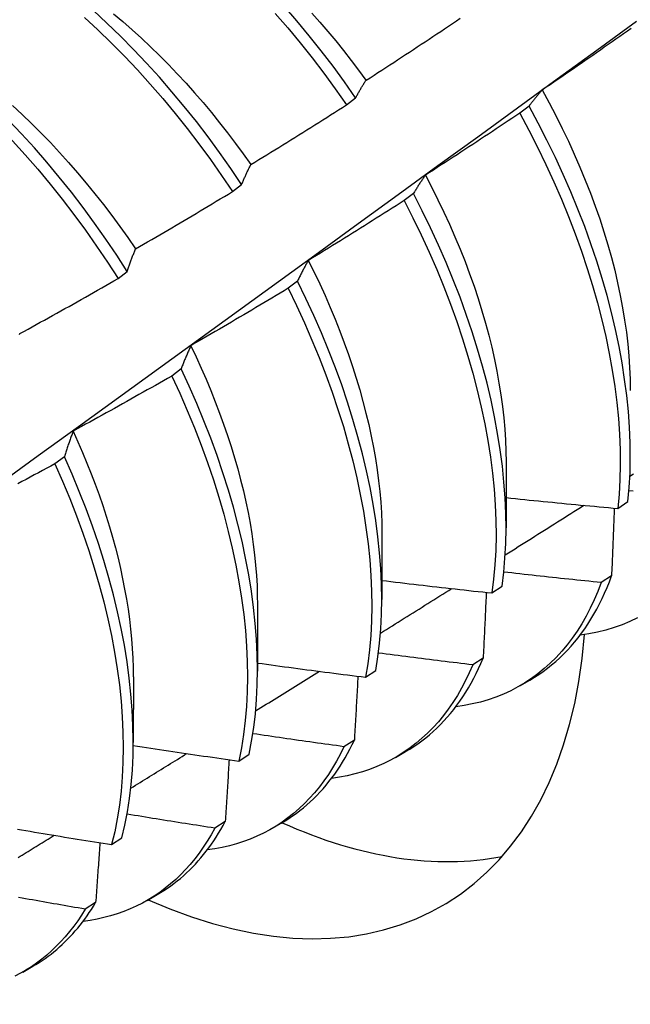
# Model space of a CAD drawing. Header units: inches. Extents: x 8.8 to 84.2, y 6.4 to 55.5.
# Tile 42 of 53: x 76.252 to 76.423, y 29.06 to 29.336. Entities that reach past the tile are written whole.
import ezdxf

# ---------------------------------------------------------------- set-up
doc = ezdxf.new("R2010")
doc.units = ezdxf.units.IN
doc.header["$MEASUREMENT"] = 0
doc.layers.add('Visible Edges(ANSI)', color=7, linetype='Continuous', lineweight=25)

msp = doc.modelspace()

# ---------------------------------------------------------------- linework, layer by layer
at = {"layer": 'Visible Edges(ANSI)'}
for p, q in [((76.34377, 29.31192), (76.34635, 29.31388)), ((76.39492, 29.31159), (76.39231, 29.30961)), ((76.31183, 29.28763), (76.31441, 29.28959)), ((76.36253, 29.28707), (76.35991, 29.28509)), ((76.2798, 29.26327), (76.28239, 29.26524)), ((76.33005, 29.26253), (76.32742, 29.26054)), ((76.29747, 29.23796), (76.29483, 29.23597)), ((76.26479, 29.21337), (76.26214, 29.21139)), ((76.38849, 29.21186), (76.38846, 29.19342)), ((76.41976, 29.19889), (76.4226, 29.20081)), ((76.35369, 29.19182), (76.35366, 29.17338)), ((76.418, 29.18), (76.4151, 29.17813)), ((76.3845, 29.17521), (76.38735, 29.17712)), ((76.31889, 29.17178), (76.31887, 29.15334)), ((76.38205, 29.15695), (76.37914, 29.15509)), ((76.34912, 29.15162), (76.35198, 29.15353)), ((76.28409, 29.15174), (76.28407, 29.1333)), ((76.39231, 29.14922), (76.39513, 29.15084)), ((76.34598, 29.13401), (76.34306, 29.13216)), ((76.35751, 29.12918), (76.36033, 29.1308)), ((76.31362, 29.12814), (76.3165, 29.13003)), ((76.30981, 29.11119), (76.30688, 29.10935)), ((76.32272, 29.10914), (76.32553, 29.11076)), ((76.27801, 29.10475), (76.28089, 29.10663)), ((76.28792, 29.0891), (76.29073, 29.09072)), ((76.27353, 29.0885), (76.2706, 29.08667)), ((76.25312, 29.06906), (76.25593, 29.07068))]:
    msp.add_line(p, q, dxfattribs=at)
at = {"layer": 'Visible Edges(ANSI)', "flags": 128}
for points in [[(76.31441, 29.28959), (76.31137, 29.29411), (76.30824, 29.29857), (76.30502, 29.30295), (76.30173, 29.30725), (76.29835, 29.31148), (76.2949, 29.31561), (76.29138, 29.31966), (76.2878, 29.3236), (76.28415, 29.32744), (76.28045, 29.33118), (76.27669, 29.3348), (76.27289, 29.3383)], [(76.34635, 29.31388), (76.34322, 29.31834), (76.34001, 29.32273), (76.33672, 29.32704), (76.33335, 29.33127), (76.32991, 29.33541), (76.32639, 29.33946)], [(76.33403, 29.33762), (76.33631, 29.33506), (76.33855, 29.33246), (76.34076, 29.32981), (76.34294, 29.32711), (76.34508, 29.32438), (76.34718, 29.32161), (76.34924, 29.3188)], [(76.17856, 29.15685), (76.18986, 29.16498), (76.20116, 29.17311), (76.21244, 29.18123), (76.22372, 29.18936), (76.23498, 29.19749), (76.24624, 29.20561), (76.25748, 29.21374), (76.26871, 29.22186), (76.27994, 29.22998), (76.29115, 29.2381), (76.30236, 29.24622), (76.31355, 29.25434), (76.32474, 29.26245), (76.33591, 29.27057), (76.34708, 29.27868), (76.35823, 29.28678), (76.36938, 29.29489), (76.38052, 29.30299), (76.39165, 29.31109), (76.40277, 29.31919), (76.41388, 29.32728), (76.42498, 29.33537)], [(76.20772, 29.33751), (76.21174, 29.33493), (76.21575, 29.33222), (76.21973, 29.32936), (76.22368, 29.32636), (76.2276, 29.32323), (76.23149, 29.31997), (76.23534, 29.31659), (76.23915, 29.31308), (76.2429, 29.30946), (76.2466, 29.30572), (76.25025, 29.30188), (76.25383, 29.29793), (76.25735, 29.29389), (76.2608, 29.28975), (76.26417, 29.28553), (76.26747, 29.28122), (76.27068, 29.27683), (76.27381, 29.27238), (76.27685, 29.26786), (76.2798, 29.26327)], [(76.28239, 29.26524), (76.27943, 29.26982), (76.27639, 29.27434), (76.27325, 29.27879), (76.27003, 29.28317), (76.26673, 29.28747), (76.26335, 29.29169), (76.2599, 29.29582), (76.25637, 29.29985), (76.25279, 29.30379), (76.24914, 29.30763), (76.24543, 29.31136), (76.24167, 29.31497), (76.23786, 29.31847), (76.23401, 29.32185), (76.23012, 29.3251), (76.22619, 29.32822), (76.22224, 29.3312), (76.21825, 29.33405), (76.21425, 29.33675)], [(76.27037, 29.33642), (76.27417, 29.33291), (76.27792, 29.32928), (76.28162, 29.32554), (76.28526, 29.32169), (76.28884, 29.31773), (76.29235, 29.31368), (76.2958, 29.30954), (76.29917, 29.30531), (76.30246, 29.301), (76.30567, 29.29661), (76.30879, 29.29215), (76.31183, 29.28763)], [(76.27852, 29.33743), (76.28115, 29.33522), (76.28376, 29.33294), (76.28634, 29.3306), (76.2889, 29.32819), (76.29143, 29.32572), (76.29393, 29.3232), (76.2964, 29.32061), (76.29884, 29.31797), (76.30124, 29.31528), (76.30361, 29.31254), (76.30594, 29.30975), (76.30823, 29.30692), (76.31049, 29.30404), (76.3127, 29.30113), (76.31487, 29.29817), (76.31699, 29.29518)], [(76.32385, 29.33754), (76.32736, 29.33348), (76.3308, 29.32933), (76.33416, 29.3251), (76.33745, 29.32078), (76.34065, 29.31639), (76.34377, 29.31192)], [(76.34928, 29.31882), (76.35038, 29.31953), (76.35149, 29.32024), (76.35259, 29.32096), (76.3537, 29.32167), (76.3548, 29.32238), (76.3559, 29.3231), (76.357, 29.32382), (76.35811, 29.32454), (76.35921, 29.32526), (76.36031, 29.32598), (76.36141, 29.3267), (76.36251, 29.32742), (76.3636, 29.32814), (76.3647, 29.32887), (76.3658, 29.32959), (76.36689, 29.33032), (76.36799, 29.33104), (76.36908, 29.33177), (76.37018, 29.3325), (76.37127, 29.33323), (76.37236, 29.33396), (76.37346, 29.3347), (76.37455, 29.33543), (76.37564, 29.33616)], [(76.42353, 29.33333), (76.42246, 29.33257), (76.42138, 29.33181), (76.4203, 29.33105), (76.41922, 29.33029), (76.41814, 29.32954), (76.41706, 29.32878), (76.41598, 29.32803), (76.4149, 29.32727), (76.41382, 29.32652), (76.41274, 29.32577), (76.41166, 29.32502), (76.41057, 29.32427), (76.40949, 29.32352), (76.4084, 29.32277), (76.40732, 29.32203), (76.40623, 29.32128), (76.40515, 29.32054), (76.40406, 29.31979), (76.40297, 29.31905), (76.40188, 29.31831), (76.40079, 29.31757), (76.3997, 29.31683), (76.39861, 29.31609)], [(76.34635, 29.31388), (76.34647, 29.3141), (76.34658, 29.31432), (76.3467, 29.31454), (76.34682, 29.31475), (76.34694, 29.31496), (76.34706, 29.31518), (76.34718, 29.31539), (76.3473, 29.3156), (76.34742, 29.31581), (76.34754, 29.31602), (76.34766, 29.31623), (76.34778, 29.31643), (76.3479, 29.31664), (76.34802, 29.31684), (76.34815, 29.31704), (76.34827, 29.31725), (76.3484, 29.31745), (76.34852, 29.31765), (76.34865, 29.31784), (76.34877, 29.31804), (76.3489, 29.31824), (76.34902, 29.31843), (76.34915, 29.31863), (76.34928, 29.31882)], [(76.39861, 29.31609), (76.39845, 29.31592), (76.39829, 29.31574), (76.39813, 29.31556), (76.39797, 29.31538), (76.39781, 29.3152), (76.39766, 29.31502), (76.3975, 29.31484), (76.39734, 29.31466), (76.39719, 29.31447), (76.39703, 29.31429), (76.39688, 29.3141), (76.39672, 29.31391), (76.39657, 29.31373), (76.39642, 29.31354), (76.39627, 29.31335), (76.39611, 29.31315), (76.39596, 29.31296), (76.39581, 29.31277), (76.39566, 29.31257), (76.39551, 29.31238), (76.39536, 29.31218), (76.39521, 29.31198), (76.39507, 29.31179), (76.39492, 29.31159)], [(76.39857, 29.31609), (76.40051, 29.31252), (76.40239, 29.30894), (76.40419, 29.30534), (76.40592, 29.30173), (76.40758, 29.2981), (76.40916, 29.29447), (76.41066, 29.29084), (76.41209, 29.2872), (76.41343, 29.28357), (76.41469, 29.27995), (76.41587, 29.27634), (76.41697, 29.27274), (76.41797, 29.26916), (76.41889, 29.26561), (76.41972, 29.26208), (76.42046, 29.25857), (76.42112, 29.2551), (76.42168, 29.25166), (76.42216, 29.24826), (76.42255, 29.2449), (76.42285, 29.24159), (76.42306, 29.23832), (76.42319, 29.2351), (76.42323, 29.23194)], [(76.25023, 29.31171), (76.25293, 29.30922), (76.25561, 29.30665), (76.25825, 29.30403), (76.26086, 29.30134), (76.26343, 29.29859), (76.26597, 29.29578), (76.26846, 29.29292), (76.27092, 29.29001), (76.27333, 29.28704), (76.2757, 29.28403), (76.27802, 29.28097), (76.28029, 29.27787), (76.28251, 29.27473), (76.28467, 29.27155)], [(76.31701, 29.29521), (76.31814, 29.29589), (76.31926, 29.29658), (76.32038, 29.29727), (76.3215, 29.29795), (76.32262, 29.29864), (76.32374, 29.29933), (76.32486, 29.30002), (76.32597, 29.30071), (76.32709, 29.30141), (76.32821, 29.3021), (76.32932, 29.3028), (76.33044, 29.30349), (76.33155, 29.30419), (76.33267, 29.30489), (76.33378, 29.30559), (76.33489, 29.30629), (76.33601, 29.30699), (76.33712, 29.30769), (76.33823, 29.30839), (76.33934, 29.3091), (76.34045, 29.3098), (76.34156, 29.31051), (76.34266, 29.31121), (76.34377, 29.31192)], [(76.4226, 29.20081), (76.42296, 29.20479), (76.42318, 29.20886), (76.42326, 29.21302), (76.42321, 29.21727), (76.42303, 29.22161), (76.42271, 29.22601), (76.42226, 29.23049), (76.42167, 29.23503), (76.42095, 29.23963), (76.4201, 29.24428), (76.41911, 29.24898), (76.41799, 29.25372), (76.41675, 29.25849), (76.41537, 29.26329), (76.41387, 29.26812), (76.41224, 29.27296), (76.41049, 29.27782), (76.40861, 29.28267), (76.40662, 29.28753), (76.4045, 29.29238), (76.40227, 29.29722), (76.39993, 29.30203), (76.39748, 29.30683), (76.39492, 29.31159)], [(76.39231, 29.30961), (76.39121, 29.30887), (76.39012, 29.30814), (76.38902, 29.3074), (76.38793, 29.30667), (76.38683, 29.30594), (76.38574, 29.30521), (76.38464, 29.30448), (76.38354, 29.30375), (76.38244, 29.30302), (76.38135, 29.3023), (76.38025, 29.30157), (76.37915, 29.30085), (76.37804, 29.30013), (76.37694, 29.2994), (76.37584, 29.29868), (76.37474, 29.29796), (76.37363, 29.29724), (76.37253, 29.29653), (76.37143, 29.29581), (76.37032, 29.29509), (76.36922, 29.29438), (76.36811, 29.29366), (76.367, 29.29295), (76.36589, 29.29224)], [(76.39231, 29.30961), (76.39486, 29.30484), (76.3973, 29.30005), (76.39964, 29.29523), (76.40186, 29.29039), (76.40396, 29.28554), (76.40595, 29.28069), (76.40781, 29.27583), (76.40956, 29.27097), (76.41118, 29.26613), (76.41267, 29.26131), (76.41404, 29.25651), (76.41527, 29.25174), (76.41638, 29.247), (76.41736, 29.2423), (76.4182, 29.23766), (76.41891, 29.23306), (76.41949, 29.22853), (76.41993, 29.22406), (76.42024, 29.21965), (76.42041, 29.21533), (76.42045, 29.21108), (76.42035, 29.20693), (76.42012, 29.20286), (76.41976, 29.19889)], [(76.31441, 29.28959), (76.31451, 29.28984), (76.31462, 29.29008), (76.31472, 29.29033), (76.31483, 29.29057), (76.31493, 29.29081), (76.31504, 29.29106), (76.31514, 29.2913), (76.31525, 29.29153), (76.31536, 29.29177), (76.31546, 29.29201), (76.31557, 29.29225), (76.31568, 29.29248), (76.31579, 29.29271), (76.3159, 29.29295), (76.31601, 29.29318), (76.31612, 29.29341), (76.31623, 29.29364), (76.31634, 29.29386), (76.31645, 29.29409), (76.31656, 29.29432), (76.31667, 29.29454), (76.31679, 29.29476), (76.3169, 29.29499), (76.31701, 29.29521)], [(76.36589, 29.29224), (76.36575, 29.29204), (76.3656, 29.29183), (76.36546, 29.29163), (76.36531, 29.29142), (76.36517, 29.29121), (76.36502, 29.291), (76.36488, 29.29079), (76.36474, 29.29058), (76.3646, 29.29037), (76.36445, 29.29016), (76.36431, 29.28995), (76.36417, 29.28973), (76.36403, 29.28952), (76.36389, 29.2893), (76.36376, 29.28908), (76.36362, 29.28886), (76.36348, 29.28864), (76.36334, 29.28842), (76.36321, 29.2882), (76.36307, 29.28797), (76.36293, 29.28775), (76.3628, 29.28752), (76.36267, 29.2873), (76.36253, 29.28707)], [(76.36586, 29.29222), (76.36766, 29.2888), (76.36939, 29.28536), (76.37104, 29.28191), (76.37264, 29.27846), (76.37415, 29.27499), (76.3756, 29.27152), (76.37697, 29.26805), (76.37827, 29.26459), (76.37949, 29.26113), (76.38063, 29.25767), (76.3817, 29.25423), (76.38269, 29.25081), (76.3836, 29.2474), (76.38444, 29.24401), (76.38519, 29.24064), (76.38587, 29.2373), (76.38647, 29.23399), (76.387, 29.23071), (76.38744, 29.22746), (76.3878, 29.22426), (76.38809, 29.22109), (76.38829, 29.21797), (76.38841, 29.21489), (76.38846, 29.21187)], [(76.28468, 29.27155), (76.28582, 29.27221), (76.28696, 29.27287), (76.2881, 29.27353), (76.28923, 29.27419), (76.29037, 29.27485), (76.2915, 29.27551), (76.29264, 29.27618), (76.29377, 29.27684), (76.2949, 29.27751), (76.29604, 29.27818), (76.29717, 29.27884), (76.2983, 29.27951), (76.29943, 29.28018), (76.30056, 29.28085), (76.30169, 29.28153), (76.30282, 29.2822), (76.30395, 29.28288), (76.30507, 29.28355), (76.3062, 29.28423), (76.30733, 29.2849), (76.30845, 29.28558), (76.30958, 29.28626), (76.3107, 29.28694), (76.31183, 29.28763)], [(76.38735, 29.17712), (76.38783, 29.181), (76.38817, 29.18498), (76.38839, 29.18906), (76.38846, 29.19323), (76.38841, 29.19749), (76.38822, 29.20183), (76.38789, 29.20624), (76.38743, 29.21072), (76.38683, 29.21526), (76.38611, 29.21986), (76.38524, 29.22452), (76.38425, 29.22922), (76.38313, 29.23396), (76.38187, 29.23874), (76.38049, 29.24354), (76.37898, 29.24837), (76.37734, 29.25321), (76.37558, 29.25807), (76.3737, 29.26292), (76.37169, 29.26778), (76.36957, 29.27263), (76.36734, 29.27747), (76.36499, 29.28228), (76.36253, 29.28707)], [(76.35991, 29.28509), (76.3588, 29.28438), (76.35769, 29.28367), (76.35658, 29.28297), (76.35547, 29.28226), (76.35435, 29.28156), (76.35324, 29.28085), (76.35213, 29.28015), (76.35101, 29.27945), (76.3499, 29.27875), (76.34878, 29.27805), (76.34766, 29.27735), (76.34655, 29.27665), (76.34543, 29.27596), (76.34431, 29.27526), (76.34319, 29.27457), (76.34207, 29.27387), (76.34095, 29.27318), (76.33983, 29.27249), (76.33871, 29.2718), (76.33759, 29.27111), (76.33647, 29.27042), (76.33534, 29.26974), (76.33422, 29.26905), (76.3331, 29.26837)], [(76.35991, 29.28509), (76.36236, 29.2803), (76.3647, 29.27548), (76.36693, 29.27064), (76.36904, 29.26579), (76.37103, 29.26094), (76.37291, 29.25608), (76.37466, 29.25122), (76.37628, 29.24638), (76.37779, 29.24155), (76.37916, 29.23675), (76.3804, 29.23198), (76.38152, 29.22724), (76.3825, 29.22254), (76.38335, 29.21789), (76.38407, 29.21329), (76.38466, 29.20875), (76.38511, 29.20428), (76.38542, 29.19987), (76.3856, 29.19554), (76.38565, 29.19129), (76.38556, 29.18713), (76.38534, 29.18306), (76.38498, 29.17908), (76.3845, 29.17521)], [(76.28239, 29.26524), (76.28248, 29.26552), (76.28257, 29.26579), (76.28266, 29.26607), (76.28275, 29.26634), (76.28285, 29.26661), (76.28294, 29.26688), (76.28303, 29.26715), (76.28313, 29.26742), (76.28322, 29.26768), (76.28332, 29.26795), (76.28341, 29.26821), (76.28351, 29.26848), (76.2836, 29.26874), (76.2837, 29.269), (76.28379, 29.26926), (76.28389, 29.26952), (76.28399, 29.26978), (76.28409, 29.27003), (76.28419, 29.27029), (76.28428, 29.27054), (76.28438, 29.2708), (76.28448, 29.27105), (76.28458, 29.2713), (76.28468, 29.27155)], [(76.3331, 29.26837), (76.33296, 29.26813), (76.33283, 29.2679), (76.3327, 29.26767), (76.33257, 29.26743), (76.33244, 29.2672), (76.33231, 29.26696), (76.33218, 29.26673), (76.33205, 29.26649), (76.33192, 29.26625), (76.33179, 29.26601), (76.33166, 29.26577), (76.33153, 29.26552), (76.33141, 29.26528), (76.33128, 29.26503), (76.33116, 29.26479), (76.33103, 29.26454), (76.33091, 29.26429), (76.33078, 29.26404), (76.33066, 29.26379), (76.33054, 29.26354), (76.33041, 29.26329), (76.33029, 29.26304), (76.33017, 29.26278), (76.33005, 29.26253)], [(76.33308, 29.26837), (76.33472, 29.26509), (76.33629, 29.2618), (76.33779, 29.2585), (76.33923, 29.2552), (76.34061, 29.25189), (76.34193, 29.24858), (76.34317, 29.24527), (76.34435, 29.24197), (76.34547, 29.23867), (76.34651, 29.23538), (76.34749, 29.2321), (76.3484, 29.22884), (76.34924, 29.2256), (76.35001, 29.22237), (76.3507, 29.21917), (76.35133, 29.216), (76.35188, 29.21285), (76.35236, 29.20973), (76.35277, 29.20665), (76.3531, 29.20361), (76.35336, 29.2006), (76.35354, 29.19763), (76.35364, 29.19471), (76.35367, 29.19184)], [(76.25228, 29.24784), (76.25344, 29.24847), (76.25459, 29.24911), (76.25574, 29.24974), (76.25689, 29.25037), (76.25804, 29.25101), (76.25919, 29.25164), (76.26034, 29.25228), (76.26149, 29.25292), (76.26264, 29.25356), (76.26379, 29.2542), (76.26494, 29.25484), (76.26608, 29.25548), (76.26723, 29.25613), (76.26837, 29.25677), (76.26952, 29.25742), (76.27066, 29.25806), (76.27181, 29.25871), (76.27295, 29.25936), (76.27409, 29.26001), (76.27524, 29.26066), (76.27638, 29.26131), (76.27752, 29.26197), (76.27866, 29.26262), (76.2798, 29.26327)], [(76.32742, 29.26054), (76.32629, 29.25986), (76.32517, 29.25918), (76.32404, 29.2585), (76.32291, 29.25782), (76.32178, 29.25714), (76.32065, 29.25647), (76.31952, 29.25579), (76.31839, 29.25512), (76.31726, 29.25444), (76.31613, 29.25377), (76.31499, 29.2531), (76.31386, 29.25243), (76.31273, 29.25176), (76.31159, 29.25109), (76.31046, 29.25043), (76.30932, 29.24976), (76.30818, 29.2491), (76.30705, 29.24843), (76.30591, 29.24777), (76.30477, 29.24711), (76.30363, 29.24645), (76.30249, 29.24579), (76.30135, 29.24513), (76.30021, 29.24447)], [(76.32742, 29.26054), (76.32977, 29.25573), (76.332, 29.25089), (76.33412, 29.24604), (76.33612, 29.24118), (76.338, 29.23633), (76.33976, 29.23147), (76.34139, 29.22663), (76.3429, 29.2218), (76.34428, 29.217), (76.34554, 29.21222), (76.34666, 29.20748), (76.34765, 29.20278), (76.34851, 29.19813), (76.34923, 29.19353), (76.34983, 29.18898), (76.35029, 29.1845), (76.35061, 29.18009), (76.3508, 29.17576), (76.35085, 29.17151), (76.35077, 29.16734), (76.35056, 29.16326), (76.35021, 29.15928), (76.34973, 29.1554), (76.34912, 29.15162)], [(76.35198, 29.15353), (76.35258, 29.15731), (76.35305, 29.1612), (76.35339, 29.16519), (76.3536, 29.16927), (76.35366, 29.17344), (76.3536, 29.17771), (76.3534, 29.18205), (76.35307, 29.18646), (76.3526, 29.19095), (76.352, 29.19549), (76.35126, 29.2001), (76.35039, 29.20476), (76.34939, 29.20946), (76.34826, 29.2142), (76.34699, 29.21898), (76.3456, 29.22379), (76.34408, 29.22862), (76.34244, 29.23346), (76.34067, 29.23831), (76.33878, 29.24317), (76.33677, 29.24803), (76.33465, 29.25288), (76.3324, 29.25771), (76.33005, 29.26253)], [(76.2522, 29.24756), (76.25228, 29.24784)], [(76.30021, 29.24447), (76.30009, 29.24421), (76.29997, 29.24395), (76.29985, 29.24369), (76.29974, 29.24343), (76.29962, 29.24317), (76.2995, 29.2429), (76.29938, 29.24264), (76.29927, 29.24237), (76.29915, 29.2421), (76.29903, 29.24183), (76.29892, 29.24156), (76.2988, 29.24129), (76.29869, 29.24102), (76.29858, 29.24075), (76.29846, 29.24047), (76.29835, 29.2402), (76.29824, 29.23992), (76.29813, 29.23965), (76.29802, 29.23937), (76.29791, 29.23909), (76.2978, 29.23881), (76.29769, 29.23853), (76.29758, 29.23824), (76.29747, 29.23796)], [(76.30017, 29.24447), (76.30165, 29.24134), (76.30308, 29.2382), (76.30446, 29.23505), (76.30577, 29.2319), (76.30703, 29.22876), (76.30823, 29.22561), (76.30937, 29.22246), (76.31045, 29.21933), (76.31147, 29.2162), (76.31242, 29.21308), (76.31331, 29.20997), (76.31414, 29.20688), (76.3149, 29.20381), (76.31559, 29.20076), (76.31622, 29.19773), (76.31678, 29.19473), (76.31727, 29.19175), (76.31769, 29.1888), (76.31805, 29.18588), (76.31834, 29.183), (76.31856, 29.18015), (76.31872, 29.17733), (76.31881, 29.17456), (76.31884, 29.17182)], [(76.29483, 29.23597), (76.29369, 29.23532), (76.29255, 29.23467), (76.2914, 29.23401), (76.29026, 29.23336), (76.28911, 29.23271), (76.28797, 29.23206), (76.28682, 29.23142), (76.28567, 29.23077), (76.28453, 29.23012), (76.28338, 29.22948), (76.28223, 29.22883), (76.28108, 29.22819), (76.27993, 29.22755), (76.27878, 29.22691), (76.27763, 29.22627), (76.27648, 29.22563), (76.27533, 29.22499), (76.27417, 29.22436), (76.27302, 29.22372), (76.27187, 29.22309), (76.27071, 29.22245), (76.26956, 29.22182), (76.2684, 29.22119), (76.26725, 29.22056)], [(76.29483, 29.23597), (76.29707, 29.23114), (76.2992, 29.22629), (76.30121, 29.22143), (76.30309, 29.21657), (76.30486, 29.21172), (76.3065, 29.20688), (76.30802, 29.20205), (76.30941, 29.19724), (76.31067, 29.19247), (76.3118, 29.18772), (76.3128, 29.18302), (76.31366, 29.17836), (76.3144, 29.17376), (76.315, 29.16921), (76.31546, 29.16473), (76.3158, 29.16031), (76.31599, 29.15598), (76.31605, 29.15172), (76.31598, 29.14754), (76.31578, 29.14346), (76.31544, 29.13947), (76.31496, 29.13559), (76.31436, 29.13181), (76.31362, 29.12814)], [(76.3165, 29.13003), (76.31722, 29.13371), (76.31782, 29.1375), (76.31828, 29.14139), (76.31861, 29.14539), (76.3188, 29.14948), (76.31887, 29.15366), (76.31879, 29.15792), (76.31859, 29.16227), (76.31824, 29.16669), (76.31777, 29.17117), (76.31716, 29.17573), (76.31641, 29.18033), (76.31554, 29.18499), (76.31453, 29.1897), (76.31339, 29.19445), (76.31212, 29.19923), (76.31072, 29.20403), (76.30919, 29.20886), (76.30754, 29.21371), (76.30577, 29.21856), (76.30387, 29.22342), (76.30185, 29.22828), (76.29972, 29.23313), (76.29747, 29.23796)], [(76.26725, 29.22056), (76.26714, 29.22027), (76.26703, 29.21999), (76.26692, 29.2197), (76.26682, 29.21941), (76.26671, 29.21912), (76.26661, 29.21882), (76.2665, 29.21853), (76.2664, 29.21823), (76.26629, 29.21794), (76.26619, 29.21764), (76.26609, 29.21734), (76.26598, 29.21705), (76.26588, 29.21675), (76.26578, 29.21644), (76.26568, 29.21614), (76.26558, 29.21584), (76.26548, 29.21553), (76.26538, 29.21523), (76.26528, 29.21492), (76.26518, 29.21462), (76.26508, 29.21431), (76.26498, 29.214), (76.26489, 29.21369), (76.26479, 29.21337)], [(76.26722, 29.22055), (76.26857, 29.21757), (76.26987, 29.21459), (76.27111, 29.2116), (76.2723, 29.20862), (76.27344, 29.20564), (76.27452, 29.20266), (76.27555, 29.19968), (76.27652, 29.19672), (76.27742, 29.19376), (76.27827, 29.19082), (76.27907, 29.18788), (76.2798, 29.18497), (76.28048, 29.18206), (76.28109, 29.17918), (76.28165, 29.17632), (76.28215, 29.17348), (76.2826, 29.17066), (76.28298, 29.16787), (76.2833, 29.16511), (76.28357, 29.16237), (76.28377, 29.15967), (76.28392, 29.157), (76.28401, 29.15436), (76.28404, 29.15177)], [(76.26214, 29.21139), (76.26099, 29.21076), (76.25983, 29.21013), (76.25867, 29.20951), (76.25751, 29.20889), (76.25635, 29.20826), (76.25519, 29.20764), (76.25403, 29.20702), (76.25286, 29.2064), (76.2517, 29.20579)], [(76.26214, 29.21139), (76.26428, 29.20654), (76.26629, 29.20168), (76.26819, 29.19682), (76.26996, 29.19197), (76.27161, 29.18712), (76.27313, 29.18229), (76.27453, 29.17749), (76.2758, 29.17271), (76.27693, 29.16796), (76.27794, 29.16326), (76.27882, 29.1586), (76.27956, 29.15399), (76.28017, 29.14944), (76.28064, 29.14495), (76.28098, 29.14054), (76.28119, 29.13619), (76.28126, 29.13193), (76.28119, 29.12775), (76.28099, 29.12366), (76.28066, 29.11967), (76.2802, 29.11577), (76.2796, 29.11199), (76.27887, 29.10831), (76.27801, 29.10475)], [(76.28089, 29.10663), (76.28174, 29.11021), (76.28246, 29.11389), (76.28305, 29.11769), (76.2835, 29.12159), (76.28383, 29.12559), (76.28401, 29.12968), (76.28407, 29.13387), (76.28399, 29.13814), (76.28377, 29.14249), (76.28342, 29.14691), (76.28294, 29.1514), (76.28232, 29.15596), (76.28157, 29.16057), (76.28068, 29.16523), (76.27966, 29.16994), (76.27852, 29.17469), (76.27724, 29.17947), (76.27583, 29.18428), (76.2743, 29.18911), (76.27264, 29.19396), (76.27086, 29.19881), (76.26895, 29.20367), (76.26693, 29.20853), (76.26479, 29.21337)], [(76.42313, 29.20793), (76.42413, 29.20857)], [(76.42405, 29.2037), (76.42288, 29.20382)], [(76.38822, 29.18588), (76.38914, 29.18646), (76.39006, 29.18704), (76.39098, 29.18761), (76.39189, 29.18819), (76.39281, 29.18877), (76.39373, 29.18935), (76.39465, 29.18993), (76.39556, 29.19051), (76.39648, 29.19109), (76.3974, 29.19166), (76.39832, 29.19224), (76.39924, 29.19282), (76.40015, 29.1934), (76.40107, 29.19398), (76.40199, 29.19456), (76.4029, 29.19514), (76.40382, 29.19572), (76.40474, 29.1963), (76.40566, 29.19688), (76.40657, 29.19746), (76.40749, 29.19803), (76.40841, 29.19861), (76.40932, 29.19919), (76.41024, 29.19977)], [(76.38847, 29.20192), (76.38978, 29.20178), (76.39108, 29.20165), (76.39238, 29.20151), (76.39368, 29.20138), (76.39498, 29.20125), (76.39629, 29.20112), (76.39759, 29.20099), (76.39889, 29.20086), (76.4002, 29.20073), (76.4015, 29.2006), (76.4028, 29.20047), (76.40411, 29.20035), (76.40541, 29.20022), (76.40671, 29.20009), (76.40802, 29.19997), (76.40932, 29.19985), (76.41062, 29.19972), (76.41193, 29.1996), (76.41323, 29.19948), (76.41454, 29.19936), (76.41584, 29.19924), (76.41715, 29.19912), (76.41845, 29.19901), (76.41976, 29.19889)], [(76.41878, 29.19898), (76.41875, 29.19819), (76.41872, 29.19741), (76.41869, 29.19662), (76.41865, 29.19583), (76.41862, 29.19505), (76.41859, 29.19426), (76.41856, 29.19347), (76.41853, 29.19268), (76.4185, 29.19189), (76.41846, 29.1911), (76.41843, 29.19031), (76.4184, 29.18952), (76.41837, 29.18873), (76.41834, 29.18794), (76.4183, 29.18715), (76.41827, 29.18635), (76.41824, 29.18556), (76.4182, 29.18477), (76.41817, 29.18397), (76.41814, 29.18318), (76.4181, 29.18239), (76.41807, 29.18159), (76.41803, 29.18079), (76.418, 29.18)], [(76.4151, 29.17813), (76.41396, 29.17825), (76.41283, 29.17836), (76.41169, 29.17848), (76.41055, 29.17859), (76.40941, 29.17871), (76.40828, 29.17883), (76.40714, 29.17895), (76.406, 29.17907), (76.40487, 29.17919), (76.40373, 29.17931), (76.4026, 29.17943), (76.40146, 29.17955), (76.40032, 29.17967), (76.39919, 29.1798), (76.39805, 29.17992), (76.39692, 29.18005), (76.39578, 29.18017), (76.39465, 29.1803), (76.39351, 29.18043), (76.39237, 29.18055), (76.39124, 29.18068), (76.3901, 29.18081), (76.38897, 29.18094), (76.38784, 29.18107)], [(76.35367, 29.17873), (76.35495, 29.17857), (76.35624, 29.17842), (76.35752, 29.17826), (76.3588, 29.17811), (76.36009, 29.17796), (76.36137, 29.17781), (76.36265, 29.17765), (76.36394, 29.1775), (76.36522, 29.17736), (76.3665, 29.17721), (76.36779, 29.17706), (76.36907, 29.17691), (76.37036, 29.17677), (76.37164, 29.17662), (76.37293, 29.17648), (76.37421, 29.17633), (76.3755, 29.17619), (76.37678, 29.17605), (76.37807, 29.17591), (76.37935, 29.17576), (76.38064, 29.17562), (76.38192, 29.17549), (76.38321, 29.17535), (76.3845, 29.17521)], [(76.4151, 29.17813), (76.41416, 29.17567), (76.41314, 29.17328), (76.41205, 29.17097), (76.41089, 29.16875), (76.40966, 29.1666), (76.40836, 29.16454), (76.40698, 29.16257), (76.40555, 29.16069), (76.40404, 29.15889), (76.40247, 29.15718), (76.40084, 29.15556), (76.39914, 29.15404), (76.39738, 29.15261), (76.39556, 29.15128), (76.39368, 29.15004), (76.39175, 29.1489), (76.38976, 29.14785), (76.38771, 29.14691), (76.38562, 29.14606), (76.38347, 29.14532), (76.38127, 29.14467), (76.37902, 29.14413), (76.37673, 29.14368), (76.3744, 29.14334)], [(76.39513, 29.15084), (76.3964, 29.1516), (76.39764, 29.1524), (76.39886, 29.15324), (76.40006, 29.15413), (76.40122, 29.15505), (76.40237, 29.15602), (76.40348, 29.15703), (76.40457, 29.15808), (76.40563, 29.15916), (76.40666, 29.16029), (76.40767, 29.16146), (76.40864, 29.16266), (76.40959, 29.16391), (76.41051, 29.16519), (76.41139, 29.16651), (76.41225, 29.16786), (76.41308, 29.16926), (76.41388, 29.17069), (76.41464, 29.17215), (76.41538, 29.17365), (76.41608, 29.17519), (76.41675, 29.17676), (76.41739, 29.17836), (76.418, 29.18)], [(76.35329, 29.16396), (76.35412, 29.16448), (76.35495, 29.165), (76.35579, 29.16552), (76.35662, 29.16604), (76.35745, 29.16656), (76.35828, 29.16708), (76.35911, 29.1676), (76.35994, 29.16812), (76.36077, 29.16864), (76.3616, 29.16916), (76.36243, 29.16968), (76.36326, 29.1702), (76.3641, 29.17072), (76.36493, 29.17124), (76.36576, 29.17177), (76.36659, 29.17229), (76.36742, 29.17281), (76.36825, 29.17333), (76.36908, 29.17385), (76.36991, 29.17437), (76.37074, 29.17489), (76.37157, 29.17541), (76.3724, 29.17593), (76.37323, 29.17645)], [(76.38293, 29.17538), (76.3829, 29.17461), (76.38286, 29.17385), (76.38283, 29.17309), (76.38279, 29.17232), (76.38275, 29.17156), (76.38272, 29.17079), (76.38268, 29.17003), (76.38265, 29.16926), (76.38261, 29.16849), (76.38257, 29.16773), (76.38254, 29.16696), (76.3825, 29.16619), (76.38246, 29.16542), (76.38243, 29.16465), (76.38239, 29.16388), (76.38235, 29.16312), (76.38231, 29.16235), (76.38228, 29.16158), (76.38224, 29.1608), (76.3822, 29.16003), (76.38216, 29.15926), (76.38212, 29.15849), (76.38209, 29.15772), (76.38205, 29.15695)], [(76.42527, 29.16825), (76.42314, 29.16723), (76.42095, 29.16631), (76.41871, 29.1655), (76.41641, 29.1648), (76.41405, 29.16422), (76.41165, 29.16374), (76.4092, 29.16338)], [(76.37914, 29.15509), (76.37804, 29.15522), (76.37693, 29.15535), (76.37583, 29.15548), (76.37473, 29.15561), (76.37363, 29.15575), (76.37253, 29.15588), (76.37143, 29.15602), (76.37033, 29.15615), (76.36923, 29.15629), (76.36813, 29.15642), (76.36702, 29.15656), (76.36592, 29.1567), (76.36482, 29.15684), (76.36372, 29.15697), (76.36262, 29.15711), (76.36152, 29.15725), (76.36042, 29.15739), (76.35932, 29.15754), (76.35823, 29.15768), (76.35713, 29.15782), (76.35603, 29.15796), (76.35493, 29.15811), (76.35383, 29.15825), (76.35273, 29.1584)], [(76.31887, 29.15559), (76.32013, 29.15542), (76.32139, 29.15524), (76.32264, 29.15507), (76.3239, 29.1549), (76.32516, 29.15473), (76.32642, 29.15456), (76.32768, 29.15439), (76.32894, 29.15422), (76.3302, 29.15405), (76.33146, 29.15389), (76.33272, 29.15372), (76.33398, 29.15355), (76.33524, 29.15339), (76.3365, 29.15322), (76.33776, 29.15306), (76.33902, 29.1529), (76.34028, 29.15274), (76.34155, 29.15258), (76.34281, 29.15241), (76.34407, 29.15225), (76.34533, 29.1521), (76.34659, 29.15194), (76.34786, 29.15178), (76.34912, 29.15162)], [(76.36033, 29.1308), (76.3615, 29.1315), (76.36265, 29.13223), (76.36378, 29.133), (76.36489, 29.13381), (76.36598, 29.13465), (76.36704, 29.13553), (76.36808, 29.13644), (76.3691, 29.13738), (76.3701, 29.13836), (76.37107, 29.13938), (76.37202, 29.14042), (76.37294, 29.1415), (76.37384, 29.14262), (76.37471, 29.14376), (76.37556, 29.14494), (76.37639, 29.14615), (76.37719, 29.14739), (76.37796, 29.14867), (76.37871, 29.14997), (76.37943, 29.15131), (76.38012, 29.15267), (76.38079, 29.15407), (76.38143, 29.15549), (76.38205, 29.15695)], [(76.31834, 29.14218), (76.31909, 29.14264), (76.31983, 29.1431), (76.32058, 29.14357), (76.32132, 29.14403), (76.32206, 29.14449), (76.32281, 29.14495), (76.32355, 29.14541), (76.32429, 29.14588), (76.32504, 29.14634), (76.32578, 29.1468), (76.32652, 29.14726), (76.32727, 29.14773), (76.32801, 29.14819), (76.32875, 29.14865), (76.3295, 29.14911), (76.33024, 29.14958), (76.33098, 29.15004), (76.33172, 29.1505), (76.33247, 29.15096), (76.33321, 29.15143), (76.33395, 29.15189), (76.3347, 29.15235), (76.33544, 29.15281), (76.33618, 29.15328)], [(76.37914, 29.15509), (76.37816, 29.15284), (76.37711, 29.15066), (76.37601, 29.14855), (76.37483, 29.14652), (76.3736, 29.14457), (76.3723, 29.14269), (76.37094, 29.14089), (76.36953, 29.13917), (76.36805, 29.13753), (76.36651, 29.13598), (76.36492, 29.13451), (76.36327, 29.13312), (76.36157, 29.13181), (76.35981, 29.13059), (76.358, 29.12946), (76.35615, 29.12842), (76.35424, 29.12747), (76.35228, 29.1266), (76.35027, 29.12582), (76.34822, 29.12514), (76.34613, 29.12454), (76.34399, 29.12404), (76.34182, 29.12363), (76.3396, 29.1233)], [(76.34697, 29.15189), (76.34694, 29.15115), (76.3469, 29.15041), (76.34686, 29.14967), (76.34682, 29.14892), (76.34678, 29.14818), (76.34674, 29.14744), (76.34669, 29.1467), (76.34665, 29.14595), (76.34661, 29.14521), (76.34657, 29.14446), (76.34653, 29.14372), (76.34649, 29.14297), (76.34645, 29.14223), (76.34641, 29.14148), (76.34637, 29.14074), (76.34632, 29.13999), (76.34628, 29.13925), (76.34624, 29.1385), (76.3462, 29.13775), (76.34615, 29.137), (76.34611, 29.13625), (76.34607, 29.13551), (76.34603, 29.13476), (76.34598, 29.13401)], [(76.34306, 29.13216), (76.342, 29.13231), (76.34094, 29.13245), (76.33987, 29.1326), (76.33881, 29.13274), (76.33775, 29.13289), (76.33668, 29.13304), (76.33562, 29.13319), (76.33456, 29.13334), (76.33349, 29.13348), (76.33243, 29.13363), (76.33137, 29.13378), (76.33031, 29.13394), (76.32924, 29.13409), (76.32818, 29.13424), (76.32712, 29.13439), (76.32606, 29.13455), (76.325, 29.1347), (76.32393, 29.13485), (76.32287, 29.13501), (76.32181, 29.13517), (76.32075, 29.13532), (76.31969, 29.13548), (76.31863, 29.13564), (76.31757, 29.13579)], [(76.32553, 29.11076), (76.3266, 29.1114), (76.32766, 29.11207), (76.3287, 29.11277), (76.32972, 29.11349), (76.33072, 29.11425), (76.33171, 29.11504), (76.33267, 29.11586), (76.33362, 29.11671), (76.33455, 29.11758), (76.33546, 29.11848), (76.33634, 29.11942), (76.33721, 29.12038), (76.33806, 29.12136), (76.33888, 29.12238), (76.33969, 29.12342), (76.34048, 29.12449), (76.34124, 29.12559), (76.34198, 29.12672), (76.3427, 29.12787), (76.3434, 29.12904), (76.34408, 29.13025), (76.34474, 29.13148), (76.34537, 29.13273), (76.34598, 29.13401)], [(76.28406, 29.1325), (76.28529, 29.13231), (76.28652, 29.13213), (76.28775, 29.13194), (76.28898, 29.13175), (76.29021, 29.13156), (76.29144, 29.13137), (76.29267, 29.13119), (76.2939, 29.131), (76.29514, 29.13082), (76.29637, 29.13064), (76.2976, 29.13045), (76.29883, 29.13027), (76.30006, 29.13009), (76.30129, 29.12991), (76.30252, 29.12973), (76.30376, 29.12955), (76.30499, 29.12937), (76.30622, 29.12919), (76.30746, 29.12901), (76.30869, 29.12884), (76.30992, 29.12866), (76.31116, 29.12848), (76.31239, 29.12831), (76.31362, 29.12814)], [(76.34306, 29.13216), (76.34206, 29.13012), (76.341, 29.12814), (76.33988, 29.12623), (76.33871, 29.12439), (76.33748, 29.12261), (76.33619, 29.12091), (76.33485, 29.11928), (76.33346, 29.11772), (76.33202, 29.11623), (76.33052, 29.11482), (76.32898, 29.11349), (76.32738, 29.11223), (76.32574, 29.11104), (76.32405, 29.10994), (76.32231, 29.10891), (76.32053, 29.10796), (76.31871, 29.10709), (76.31684, 29.1063), (76.31493, 29.10559), (76.31298, 29.10496), (76.31099, 29.10442), (76.30896, 29.10395), (76.3069, 29.10357), (76.3048, 29.10327)], [(76.28339, 29.12054), (76.28404, 29.12095), (76.2847, 29.12135), (76.28535, 29.12175), (76.286, 29.12216), (76.28666, 29.12256), (76.28731, 29.12297), (76.28797, 29.12337), (76.28862, 29.12377), (76.28928, 29.12418), (76.28993, 29.12458), (76.29059, 29.12499), (76.29124, 29.12539), (76.29189, 29.12579), (76.29255, 29.1262), (76.2932, 29.1266), (76.29386, 29.12701), (76.29451, 29.12741), (76.29516, 29.12782), (76.29582, 29.12822), (76.29647, 29.12862), (76.29713, 29.12903), (76.29778, 29.12943), (76.29843, 29.12984), (76.29909, 29.13024)], [(76.31091, 29.12852), (76.31086, 29.1278), (76.31082, 29.12708), (76.31078, 29.12636), (76.31073, 29.12564), (76.31069, 29.12492), (76.31064, 29.1242), (76.3106, 29.12348), (76.31055, 29.12276), (76.31051, 29.12204), (76.31046, 29.12132), (76.31042, 29.1206), (76.31037, 29.11988), (76.31033, 29.11916), (76.31028, 29.11843), (76.31023, 29.11771), (76.31019, 29.11699), (76.31014, 29.11626), (76.31009, 29.11554), (76.31005, 29.11482), (76.31, 29.11409), (76.30995, 29.11337), (76.30991, 29.11264), (76.30986, 29.11192), (76.30981, 29.11119)], [(76.30688, 29.10935), (76.30586, 29.10951), (76.30484, 29.10967), (76.30381, 29.10983), (76.30279, 29.10998), (76.30177, 29.11014), (76.30074, 29.1103), (76.29972, 29.11046), (76.2987, 29.11062), (76.29767, 29.11079), (76.29665, 29.11095), (76.29563, 29.11111), (76.29461, 29.11127), (76.29358, 29.11144), (76.29256, 29.1116), (76.29154, 29.11176), (76.29052, 29.11193), (76.2895, 29.11209), (76.28848, 29.11226), (76.28745, 29.11243), (76.28643, 29.11259), (76.28541, 29.11276), (76.28439, 29.11293), (76.28337, 29.1131), (76.28235, 29.11327)], [(76.25161, 29.10907), (76.2528, 29.10887), (76.254, 29.10867), (76.2552, 29.10846), (76.2564, 29.10826), (76.2576, 29.10806), (76.2588, 29.10786), (76.26, 29.10766), (76.2612, 29.10746), (76.2624, 29.10727), (76.2636, 29.10707), (76.2648, 29.10687), (76.266, 29.10668), (76.2672, 29.10648), (76.2684, 29.10629), (76.2696, 29.10609), (76.2708, 29.1059), (76.272, 29.1057), (76.2732, 29.10551), (76.27441, 29.10532), (76.27561, 29.10513), (76.27681, 29.10494), (76.27801, 29.10475)], [(76.30688, 29.10935), (76.30586, 29.10751), (76.30479, 29.10572), (76.30367, 29.104), (76.30251, 29.10234), (76.30129, 29.10074), (76.30002, 29.09921), (76.29871, 29.09773), (76.29735, 29.09633), (76.29595, 29.09499), (76.2945, 29.09372), (76.29301, 29.09251), (76.29147, 29.09137), (76.28989, 29.0903), (76.28827, 29.0893), (76.28661, 29.08838), (76.28491, 29.08752), (76.28317, 29.08673), (76.28139, 29.08601), (76.27958, 29.08537), (76.27773, 29.08479), (76.27585, 29.08429), (76.27393, 29.08386), (76.27198, 29.08351), (76.27, 29.08323)], [(76.29073, 29.09072), (76.29171, 29.0913), (76.29267, 29.0919), (76.29362, 29.09253), (76.29455, 29.09319), (76.29547, 29.09386), (76.29637, 29.09457), (76.29726, 29.09529), (76.29813, 29.09604), (76.29899, 29.09682), (76.29983, 29.09762), (76.30065, 29.09844), (76.30146, 29.09928), (76.30225, 29.10015), (76.30302, 29.10104), (76.30378, 29.10196), (76.30452, 29.1029), (76.30524, 29.10386), (76.30595, 29.10484), (76.30664, 29.10584), (76.30731, 29.10687), (76.30796, 29.10792), (76.3086, 29.10899), (76.30921, 29.11008), (76.30981, 29.11119)], [(76.25181, 29.10112), (76.25237, 29.10147), (76.25293, 29.10182), (76.2535, 29.10216), (76.25406, 29.10251), (76.25462, 29.10285), (76.25519, 29.1032), (76.25575, 29.10354), (76.25632, 29.10389), (76.25688, 29.10423), (76.25744, 29.10458), (76.25801, 29.10493), (76.25857, 29.10527), (76.25913, 29.10562), (76.2597, 29.10596), (76.26026, 29.10631), (76.26082, 29.10666), (76.26139, 29.107), (76.26195, 29.10735)], [(76.27473, 29.10527), (76.27469, 29.10457), (76.27464, 29.10388), (76.27459, 29.10318), (76.27454, 29.10248), (76.27449, 29.10179), (76.27444, 29.10109), (76.27439, 29.10039), (76.27434, 29.0997), (76.27429, 29.099), (76.27424, 29.0983), (76.27419, 29.0976), (76.27414, 29.0969), (76.27409, 29.0962), (76.27404, 29.0955), (76.27399, 29.0948), (76.27394, 29.0941), (76.27389, 29.0934), (76.27384, 29.0927), (76.27379, 29.092), (76.27374, 29.0913), (76.27369, 29.0906), (76.27364, 29.0899), (76.27358, 29.0892), (76.27353, 29.0885)], [(76.2706, 29.08667), (76.26962, 29.08684), (76.26863, 29.087), (76.26765, 29.08717), (76.26667, 29.08734), (76.26569, 29.08751), (76.26471, 29.08768), (76.26373, 29.08785), (76.26275, 29.08802), (76.26177, 29.08819), (76.26079, 29.08836), (76.25981, 29.08853), (76.25883, 29.08871), (76.25785, 29.08888), (76.25687, 29.08905), (76.25589, 29.08923), (76.25491, 29.0894), (76.25393, 29.08958), (76.25295, 29.08975), (76.25197, 29.08993)], [(76.2706, 29.08667), (76.26957, 29.08502), (76.2685, 29.08342), (76.26739, 29.08187), (76.26624, 29.08038), (76.26504, 29.07895), (76.2638, 29.07758), (76.26252, 29.07626), (76.2612, 29.075), (76.25984, 29.0738), (76.25844, 29.07266), (76.25701, 29.07158), (76.25553, 29.07055), (76.25402, 29.0696), (76.25248, 29.0687), (76.2509, 29.06786)], [(76.25593, 29.07068), (76.25681, 29.0712), (76.25768, 29.07174), (76.25853, 29.0723), (76.25938, 29.07288), (76.26021, 29.07348), (76.26103, 29.0741), (76.26184, 29.07474), (76.26263, 29.0754), (76.26341, 29.07607), (76.26418, 29.07677), (76.26494, 29.07749), (76.26568, 29.07822), (76.26641, 29.07898), (76.26713, 29.07975), (76.26783, 29.08055), (76.26852, 29.08136), (76.26919, 29.08219), (76.26986, 29.08303), (76.2705, 29.0839), (76.27114, 29.08478), (76.27176, 29.08569), (76.27236, 29.0866), (76.27296, 29.08754), (76.27353, 29.0885)]]:
    msp.add_lwpolyline(points, dxfattribs=at)
at = {"layer": 'Visible Edges(ANSI)'}
for centre, start_param, end_param in [((76.27311, 29.25648), 5.609807, 6.983738), ((76.31059, 29.27806), 5.609802, 6.090172)]:
    msp.add_ellipse(centre, major_axis=(0.09731, -0.16898), ratio=0.578093, start_param=start_param, end_param=end_param, dxfattribs=at)

doc.saveas('drawing.dxf')
